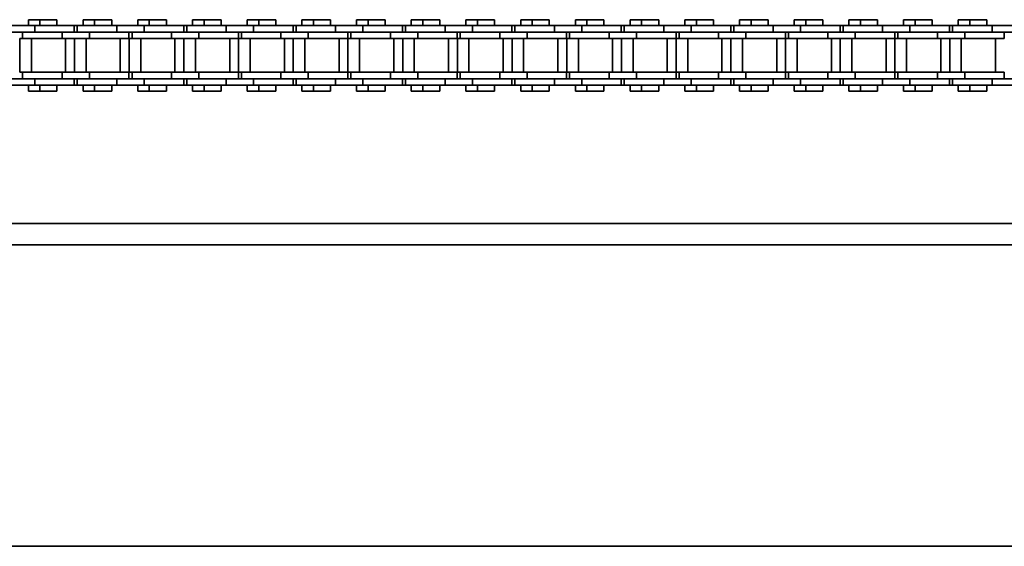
# Model space of a CAD drawing. Header units: millimetres. Extents: x -14862 to 14862, y -10512 to 10512.
# Tile 90 of 199: x -3198 to -2969, y -246 to -124. Entities that reach past the tile are written whole.
import ezdxf

# ---------------------------------------------------------------- set-up
doc = ezdxf.new("R2010")
doc.units = ezdxf.units.MM
doc.header["$LTSCALE"] = 4
doc.layers.add('几何体', color=7, linetype='Continuous', lineweight=35)

msp = doc.modelspace()

# ---------------------------------------------------------------- linework, layer by layer
at = {"layer": '几何体'}
for p, q in [((-3194.493, -124.953), (-3200.843, -124.953)), ((-3195.979, -123.578), (-3195.979, -124.953)), ((-3193.298, -123.578), (-3195.979, -123.578)), ((-3194.493, -124.953), (-3194.493, -126.453)), ((-3185.318, -124.953), (-3194.493, -124.953)), ((-3193.298, -123.578), (-3193.298, -124.953)), ((-3191.318, -123.578), (-3193.298, -123.578)), ((-3189.338, -123.578), (-3191.318, -123.578)), ((-3189.338, -124.953), (-3189.338, -123.578)), ((-3185.318, -126.453), (-3185.318, -124.953)), ((-3184.618, -124.953), (-3185.318, -124.953)), ((-3184.618, -124.953), (-3184.618, -126.453)), ((-3175.443, -124.953), (-3184.618, -124.953)), ((-3183.28, -123.578), (-3183.28, -124.953)), ((-3180.598, -123.578), (-3183.28, -123.578)), ((-3180.598, -123.578), (-3180.598, -124.953)), ((-3178.618, -123.578), (-3180.598, -123.578)), ((-3176.638, -123.578), (-3178.618, -123.578)), ((-3176.638, -124.953), (-3176.638, -123.578)), ((-3175.443, -124.953), (-3175.443, -126.453)), ((-3169.093, -124.953), (-3175.443, -124.953)), ((-3170.58, -123.578), (-3170.58, -124.953)), ((-3167.898, -123.578), (-3170.58, -123.578)), ((-3169.093, -124.953), (-3169.093, -126.453)), ((-3159.918, -124.953), (-3169.093, -124.953)), ((-3167.898, -123.578), (-3167.898, -124.953)), ((-3165.918, -123.578), (-3167.898, -123.578)), ((-3163.938, -123.578), (-3165.918, -123.578)), ((-3163.938, -124.953), (-3163.938, -123.578)), ((-3159.918, -126.453), (-3159.918, -124.953)), ((-3159.218, -124.953), (-3159.918, -124.953)), ((-3159.218, -124.953), (-3159.218, -126.453)), ((-3150.043, -124.953), (-3159.218, -124.953)), ((-3157.88, -123.578), (-3157.88, -124.953)), ((-3155.198, -123.578), (-3157.88, -123.578)), ((-3155.198, -123.578), (-3155.198, -124.953)), ((-3153.218, -123.578), (-3155.198, -123.578)), ((-3151.238, -123.578), (-3153.218, -123.578)), ((-3151.238, -124.953), (-3151.238, -123.578)), ((-3150.043, -124.953), (-3150.043, -126.453)), ((-3143.693, -124.953), (-3150.043, -124.953)), ((-3145.18, -123.578), (-3145.18, -124.953)), ((-3142.498, -123.578), (-3145.18, -123.578)), ((-3143.693, -124.953), (-3143.693, -126.453)), ((-3134.518, -124.953), (-3143.693, -124.953)), ((-3142.498, -123.578), (-3142.498, -124.953)), ((-3140.518, -123.578), (-3142.498, -123.578)), ((-3138.538, -123.578), (-3140.518, -123.578)), ((-3138.538, -124.953), (-3138.538, -123.578)), ((-3134.518, -126.453), (-3134.518, -124.953)), ((-3133.818, -124.953), (-3134.518, -124.953)), ((-3133.818, -124.953), (-3133.818, -126.453)), ((-3124.643, -124.953), (-3133.818, -124.953)), ((-3132.479, -123.578), (-3132.479, -124.953)), ((-3129.798, -123.578), (-3132.479, -123.578)), ((-3129.798, -123.578), (-3129.798, -124.953)), ((-3127.818, -123.578), (-3129.798, -123.578)), ((-3125.838, -123.578), (-3127.818, -123.578)), ((-3125.838, -124.953), (-3125.838, -123.578)), ((-3124.643, -124.953), (-3124.643, -126.453)), ((-3118.293, -124.953), (-3124.643, -124.953)), ((-3119.779, -123.578), (-3119.779, -124.953)), ((-3117.098, -123.578), (-3119.779, -123.578)), ((-3118.293, -124.953), (-3118.293, -126.453)), ((-3109.118, -124.953), (-3118.293, -124.953)), ((-3117.098, -123.578), (-3117.098, -124.953)), ((-3115.118, -123.578), (-3117.098, -123.578)), ((-3113.138, -123.578), (-3115.118, -123.578)), ((-3113.138, -124.953), (-3113.138, -123.578)), ((-3109.118, -126.453), (-3109.118, -124.953)), ((-3108.418, -124.953), (-3109.118, -124.953)), ((-3108.418, -124.953), (-3108.418, -126.453)), ((-3099.243, -124.953), (-3108.418, -124.953)), ((-3107.079, -123.578), (-3107.079, -124.953)), ((-3104.398, -123.578), (-3107.079, -123.578)), ((-3104.398, -123.578), (-3104.398, -124.953)), ((-3102.418, -123.578), (-3104.398, -123.578)), ((-3100.438, -123.578), (-3102.418, -123.578)), ((-3100.438, -124.953), (-3100.438, -123.578)), ((-3099.243, -124.953), (-3099.243, -126.453)), ((-3092.893, -124.953), (-3099.243, -124.953)), ((-3094.379, -123.578), (-3094.379, -124.953)), ((-3091.697, -123.578), (-3094.379, -123.578)), ((-3092.893, -124.953), (-3092.893, -126.453)), ((-3083.718, -124.953), (-3092.893, -124.953)), ((-3091.697, -123.578), (-3091.697, -124.953)), ((-3089.718, -123.578), (-3091.697, -123.578)), ((-3087.738, -123.578), (-3089.718, -123.578)), ((-3087.738, -124.953), (-3087.738, -123.578)), ((-3083.718, -126.453), (-3083.718, -124.953)), ((-3083.018, -124.953), (-3083.718, -124.953)), ((-3083.018, -124.953), (-3083.018, -126.453)), ((-3073.843, -124.953), (-3083.018, -124.953)), ((-3081.679, -123.578), (-3081.679, -124.953)), ((-3078.998, -123.578), (-3081.679, -123.578)), ((-3078.998, -123.578), (-3078.998, -124.953)), ((-3077.018, -123.578), (-3078.998, -123.578)), ((-3075.038, -123.578), (-3077.018, -123.578)), ((-3075.038, -124.953), (-3075.038, -123.578)), ((-3073.843, -124.953), (-3073.843, -126.453)), ((-3067.493, -124.953), (-3073.843, -124.953)), ((-3068.979, -123.578), (-3068.979, -124.953)), ((-3066.298, -123.578), (-3068.979, -123.578)), ((-3067.493, -124.953), (-3067.493, -126.453)), ((-3058.318, -124.953), (-3067.493, -124.953)), ((-3066.298, -123.578), (-3066.298, -124.953)), ((-3064.318, -123.578), (-3066.298, -123.578)), ((-3062.338, -123.578), (-3064.318, -123.578)), ((-3062.338, -124.953), (-3062.338, -123.578)), ((-3058.318, -126.453), (-3058.318, -124.953)), ((-3057.618, -124.953), (-3058.318, -124.953)), ((-3057.618, -124.953), (-3057.618, -126.453)), ((-3048.443, -124.953), (-3057.618, -124.953)), ((-3056.279, -123.578), (-3056.279, -124.953)), ((-3053.598, -123.578), (-3056.279, -123.578)), ((-3053.598, -123.578), (-3053.598, -124.953)), ((-3051.618, -123.578), (-3053.598, -123.578)), ((-3049.638, -123.578), (-3051.618, -123.578)), ((-3049.638, -124.953), (-3049.638, -123.578)), ((-3048.443, -124.953), (-3048.443, -126.453)), ((-3042.093, -124.953), (-3048.443, -124.953)), ((-3043.579, -123.578), (-3043.579, -124.953)), ((-3040.898, -123.578), (-3043.579, -123.578)), ((-3042.093, -124.953), (-3042.093, -126.453)), ((-3032.918, -124.953), (-3042.093, -124.953)), ((-3040.898, -123.578), (-3040.898, -124.953)), ((-3038.918, -123.578), (-3040.898, -123.578)), ((-3036.938, -123.578), (-3038.918, -123.578)), ((-3036.938, -124.953), (-3036.938, -123.578)), ((-3032.918, -126.453), (-3032.918, -124.953)), ((-3032.218, -124.953), (-3032.918, -124.953)), ((-3032.218, -124.953), (-3032.218, -126.453)), ((-3023.042, -124.953), (-3032.218, -124.953)), ((-3030.88, -123.578), (-3030.88, -124.953)), ((-3028.198, -123.578), (-3030.88, -123.578)), ((-3028.198, -123.578), (-3028.198, -124.953)), ((-3026.218, -123.578), (-3028.198, -123.578)), ((-3024.238, -123.578), (-3026.218, -123.578)), ((-3024.238, -124.953), (-3024.238, -123.578)), ((-3023.042, -124.953), (-3023.042, -126.453)), ((-3016.693, -124.953), (-3023.042, -124.953)), ((-3018.18, -123.578), (-3018.18, -124.953)), ((-3015.498, -123.578), (-3018.18, -123.578)), ((-3016.693, -124.953), (-3016.693, -126.453)), ((-3007.518, -124.953), (-3016.693, -124.953)), ((-3015.498, -123.578), (-3015.498, -124.953)), ((-3013.518, -123.578), (-3015.498, -123.578)), ((-3011.538, -123.578), (-3013.518, -123.578)), ((-3011.538, -124.953), (-3011.538, -123.578)), ((-3007.518, -126.453), (-3007.518, -124.953)), ((-3006.818, -124.953), (-3007.518, -124.953)), ((-3006.818, -124.953), (-3006.818, -126.453)), ((-2997.643, -124.953), (-3006.818, -124.953)), ((-3005.48, -123.578), (-3005.48, -124.953)), ((-3002.798, -123.578), (-3005.48, -123.578)), ((-3002.798, -123.578), (-3002.798, -124.953)), ((-3000.818, -123.578), (-3002.798, -123.578)), ((-2998.838, -123.578), (-3000.818, -123.578)), ((-2998.838, -124.953), (-2998.838, -123.578)), ((-2997.643, -124.953), (-2997.643, -126.453)), ((-2991.293, -124.953), (-2997.643, -124.953)), ((-2992.78, -123.578), (-2992.78, -124.953)), ((-2990.098, -123.578), (-2992.78, -123.578)), ((-2991.293, -124.953), (-2991.293, -126.453)), ((-2982.118, -124.953), (-2991.293, -124.953)), ((-2990.098, -123.578), (-2990.098, -124.953)), ((-2988.118, -123.578), (-2990.098, -123.578)), ((-2986.138, -123.578), (-2988.118, -123.578)), ((-2986.138, -124.953), (-2986.138, -123.578)), ((-2982.118, -126.453), (-2982.118, -124.953)), ((-2981.418, -124.953), (-2982.118, -124.953)), ((-2981.418, -124.953), (-2981.418, -126.453)), ((-2972.243, -124.953), (-2981.418, -124.953)), ((-2980.079, -123.578), (-2980.079, -124.953)), ((-2977.398, -123.578), (-2980.079, -123.578)), ((-2977.398, -123.578), (-2977.398, -124.953)), ((-2975.418, -123.578), (-2977.398, -123.578)), ((-2973.438, -123.578), (-2975.418, -123.578)), ((-2973.438, -124.953), (-2973.438, -123.578)), ((-2972.243, -124.953), (-2972.243, -126.453)), ((-2965.893, -124.953), (-2972.243, -124.953)), ((-3194.493, -126.453), (-3200.843, -126.453)), ((-3197.974, -127.953), (-3197.974, -135.803)), ((-3197.318, -127.953), (-3197.974, -127.953)), ((-3197.318, -126.453), (-3197.318, -127.953)), ((-3188.143, -127.953), (-3197.318, -127.953)), ((-3195.293, -127.953), (-3195.293, -135.803)), ((-3188.143, -126.453), (-3194.493, -126.453)), ((-3188.143, -126.453), (-3194.493, -126.453)), ((-3188.143, -126.453), (-3188.143, -127.953)), ((-3181.793, -126.453), (-3188.143, -126.453)), ((-3181.793, -127.953), (-3188.143, -127.953)), ((-3187.343, -135.803), (-3187.343, -127.953)), ((-3185.274, -127.953), (-3185.274, -135.803)), ((-3182.593, -127.953), (-3182.593, -135.803)), ((-3181.793, -126.453), (-3181.793, -127.953)), ((-3175.443, -126.453), (-3181.793, -126.453)), ((-3175.443, -126.453), (-3181.793, -126.453)), ((-3172.618, -127.953), (-3181.793, -127.953)), ((-3169.093, -126.453), (-3175.443, -126.453)), ((-3174.643, -135.803), (-3174.643, -127.953)), ((-3172.618, -127.953), (-3172.618, -126.453)), ((-3172.575, -127.953), (-3172.575, -135.803)), ((-3171.918, -127.953), (-3172.575, -127.953)), ((-3171.918, -126.453), (-3171.918, -127.953)), ((-3162.743, -127.953), (-3171.918, -127.953)), ((-3169.893, -127.953), (-3169.893, -135.803)), ((-3162.743, -126.453), (-3169.093, -126.453)), ((-3162.743, -126.453), (-3169.093, -126.453)), ((-3162.743, -126.453), (-3162.743, -127.953)), ((-3156.393, -126.453), (-3162.743, -126.453)), ((-3156.393, -127.953), (-3162.743, -127.953)), ((-3161.943, -135.803), (-3161.943, -127.953)), ((-3159.875, -127.953), (-3159.875, -135.803)), ((-3157.193, -127.953), (-3157.193, -135.803)), ((-3156.393, -126.453), (-3156.393, -127.953)), ((-3150.043, -126.453), (-3156.393, -126.453)), ((-3150.043, -126.453), (-3156.393, -126.453)), ((-3147.218, -127.953), (-3156.393, -127.953)), ((-3143.693, -126.453), (-3150.043, -126.453)), ((-3149.243, -135.803), (-3149.243, -127.953)), ((-3147.218, -127.953), (-3147.218, -126.453)), ((-3147.175, -127.953), (-3147.175, -135.803)), ((-3146.518, -127.953), (-3147.175, -127.953)), ((-3146.518, -126.453), (-3146.518, -127.953)), ((-3137.343, -127.953), (-3146.518, -127.953)), ((-3144.493, -127.953), (-3144.493, -135.803)), ((-3137.343, -126.453), (-3143.693, -126.453)), ((-3137.343, -126.453), (-3143.693, -126.453)), ((-3137.343, -126.453), (-3137.343, -127.953)), ((-3130.993, -126.453), (-3137.343, -126.453)), ((-3130.993, -127.953), (-3137.343, -127.953)), ((-3136.543, -135.803), (-3136.543, -127.953)), ((-3134.475, -127.953), (-3134.475, -135.803)), ((-3131.793, -127.953), (-3131.793, -135.803)), ((-3130.993, -126.453), (-3130.993, -127.953)), ((-3124.643, -126.453), (-3130.993, -126.453)), ((-3124.643, -126.453), (-3130.993, -126.453)), ((-3121.818, -127.953), (-3130.993, -127.953)), ((-3118.293, -126.453), (-3124.643, -126.453)), ((-3123.843, -135.803), (-3123.843, -127.953)), ((-3121.818, -127.953), (-3121.818, -126.453)), ((-3121.774, -127.953), (-3121.774, -135.803)), ((-3121.118, -127.953), (-3121.774, -127.953)), ((-3121.118, -126.453), (-3121.118, -127.953)), ((-3111.943, -127.953), (-3121.118, -127.953)), ((-3119.093, -127.953), (-3119.093, -135.803)), ((-3111.943, -126.453), (-3118.293, -126.453)), ((-3111.943, -126.453), (-3118.293, -126.453)), ((-3111.943, -126.453), (-3111.943, -127.953)), ((-3105.593, -126.453), (-3111.943, -126.453)), ((-3105.593, -127.953), (-3111.943, -127.953)), ((-3111.143, -135.803), (-3111.143, -127.953)), ((-3109.074, -127.953), (-3109.074, -135.803)), ((-3106.393, -127.953), (-3106.393, -135.803)), ((-3105.593, -126.453), (-3105.593, -127.953)), ((-3099.243, -126.453), (-3105.593, -126.453)), ((-3099.243, -126.453), (-3105.593, -126.453)), ((-3096.418, -127.953), (-3105.593, -127.953)), ((-3092.893, -126.453), (-3099.243, -126.453)), ((-3098.443, -135.803), (-3098.443, -127.953)), ((-3096.418, -127.953), (-3096.418, -126.453)), ((-3096.374, -127.953), (-3096.374, -135.803)), ((-3095.718, -127.953), (-3096.374, -127.953)), ((-3095.718, -126.453), (-3095.718, -127.953)), ((-3086.543, -127.953), (-3095.718, -127.953)), ((-3093.693, -127.953), (-3093.693, -135.803)), ((-3086.543, -126.453), (-3092.893, -126.453)), ((-3086.543, -126.453), (-3092.893, -126.453)), ((-3086.543, -126.453), (-3086.543, -127.953)), ((-3080.193, -126.453), (-3086.543, -126.453)), ((-3080.193, -127.953), (-3086.543, -127.953)), ((-3085.743, -135.803), (-3085.743, -127.953)), ((-3083.674, -127.953), (-3083.674, -135.803)), ((-3080.993, -127.953), (-3080.993, -135.803)), ((-3080.193, -126.453), (-3080.193, -127.953)), ((-3073.843, -126.453), (-3080.193, -126.453)), ((-3073.843, -126.453), (-3080.193, -126.453)), ((-3071.018, -127.953), (-3080.193, -127.953)), ((-3067.493, -126.453), (-3073.843, -126.453)), ((-3073.043, -135.803), (-3073.043, -127.953)), ((-3071.018, -127.953), (-3071.018, -126.453)), ((-3070.974, -127.953), (-3070.974, -135.803)), ((-3070.318, -127.953), (-3070.974, -127.953)), ((-3070.318, -126.453), (-3070.318, -127.953)), ((-3061.143, -127.953), (-3070.318, -127.953)), ((-3068.293, -127.953), (-3068.293, -135.803)), ((-3061.143, -126.453), (-3067.493, -126.453)), ((-3061.143, -126.453), (-3067.493, -126.453)), ((-3061.143, -126.453), (-3061.143, -127.953)), ((-3054.793, -126.453), (-3061.143, -126.453)), ((-3054.793, -127.953), (-3061.143, -127.953)), ((-3060.343, -135.803), (-3060.343, -127.953)), ((-3058.274, -127.953), (-3058.274, -135.803)), ((-3055.593, -127.953), (-3055.593, -135.803)), ((-3054.793, -126.453), (-3054.793, -127.953)), ((-3048.443, -126.453), (-3054.793, -126.453)), ((-3048.443, -126.453), (-3054.793, -126.453)), ((-3045.618, -127.953), (-3054.793, -127.953)), ((-3042.093, -126.453), (-3048.443, -126.453)), ((-3047.643, -135.803), (-3047.643, -127.953)), ((-3045.618, -127.953), (-3045.618, -126.453)), ((-3045.574, -127.953), (-3045.574, -135.803)), ((-3044.918, -127.953), (-3045.574, -127.953)), ((-3044.918, -126.453), (-3044.918, -127.953)), ((-3035.743, -127.953), (-3044.918, -127.953)), ((-3042.893, -127.953), (-3042.893, -135.803)), ((-3035.743, -126.453), (-3042.093, -126.453)), ((-3035.743, -126.453), (-3042.093, -126.453)), ((-3035.743, -126.453), (-3035.743, -127.953)), ((-3029.393, -126.453), (-3035.743, -126.453)), ((-3029.393, -127.953), (-3035.743, -127.953)), ((-3034.943, -135.803), (-3034.943, -127.953)), ((-3032.874, -127.953), (-3032.874, -135.803)), ((-3030.193, -127.953), (-3030.193, -135.803)), ((-3029.393, -126.453), (-3029.393, -127.953)), ((-3023.042, -126.453), (-3029.393, -126.453)), ((-3023.042, -126.453), (-3029.393, -126.453)), ((-3020.218, -127.953), (-3029.393, -127.953)), ((-3016.693, -126.453), (-3023.042, -126.453)), ((-3022.243, -135.803), (-3022.243, -127.953)), ((-3020.218, -127.953), (-3020.218, -126.453)), ((-3020.175, -127.953), (-3020.175, -135.803)), ((-3019.518, -127.953), (-3020.175, -127.953)), ((-3019.518, -126.453), (-3019.518, -127.953)), ((-3010.343, -127.953), (-3019.518, -127.953)), ((-3017.493, -127.953), (-3017.493, -135.803)), ((-3010.343, -126.453), (-3016.693, -126.453)), ((-3010.343, -126.453), (-3016.693, -126.453)), ((-3010.343, -126.453), (-3010.343, -127.953)), ((-3003.993, -126.453), (-3010.343, -126.453)), ((-3003.993, -127.953), (-3010.343, -127.953)), ((-3009.543, -135.803), (-3009.543, -127.953)), ((-3007.475, -127.953), (-3007.475, -135.803)), ((-3004.793, -127.953), (-3004.793, -135.803)), ((-3003.993, -126.453), (-3003.993, -127.953)), ((-2997.643, -126.453), (-3003.993, -126.453)), ((-2997.643, -126.453), (-3003.993, -126.453)), ((-2994.818, -127.953), (-3003.993, -127.953)), ((-2991.293, -126.453), (-2997.643, -126.453)), ((-2996.843, -135.803), (-2996.843, -127.953)), ((-2994.818, -127.953), (-2994.818, -126.453)), ((-2994.775, -127.953), (-2994.775, -135.803)), ((-2994.118, -127.953), (-2994.775, -127.953)), ((-2994.118, -126.453), (-2994.118, -127.953)), ((-2984.943, -127.953), (-2994.118, -127.953)), ((-2992.093, -127.953), (-2992.093, -135.803)), ((-2984.943, -126.453), (-2991.293, -126.453)), ((-2984.943, -126.453), (-2991.293, -126.453)), ((-2984.943, -126.453), (-2984.943, -127.953)), ((-2978.593, -126.453), (-2984.943, -126.453)), ((-2978.593, -127.953), (-2984.943, -127.953)), ((-2984.143, -135.803), (-2984.143, -127.953)), ((-2982.075, -127.953), (-2982.075, -135.803)), ((-2979.393, -127.953), (-2979.393, -135.803)), ((-2978.593, -126.453), (-2978.593, -127.953)), ((-2972.243, -126.453), (-2978.593, -126.453)), ((-2972.243, -126.453), (-2978.593, -126.453)), ((-2969.418, -127.953), (-2978.593, -127.953)), ((-2965.893, -126.453), (-2972.243, -126.453)), ((-2971.443, -135.803), (-2971.443, -127.953)), ((-2969.418, -127.953), (-2969.418, -126.453)), ((-3197.318, -135.803), (-3197.974, -135.803)), ((-3197.318, -135.803), (-3197.318, -137.303)), ((-3188.143, -135.803), (-3197.318, -135.803)), ((-3188.143, -137.303), (-3188.143, -135.803)), ((-3181.793, -135.803), (-3188.143, -135.803)), ((-3181.793, -137.303), (-3181.793, -135.803)), ((-3172.618, -135.803), (-3181.793, -135.803)), ((-3172.618, -137.303), (-3172.618, -135.803)), ((-3171.918, -135.803), (-3172.575, -135.803)), ((-3171.918, -135.803), (-3171.918, -137.303)), ((-3162.743, -135.803), (-3171.918, -135.803)), ((-3162.743, -137.303), (-3162.743, -135.803)), ((-3156.393, -135.803), (-3162.743, -135.803)), ((-3156.393, -137.303), (-3156.393, -135.803)), ((-3147.218, -135.803), (-3156.393, -135.803)), ((-3147.218, -137.303), (-3147.218, -135.803)), ((-3146.518, -135.803), (-3147.175, -135.803)), ((-3146.518, -135.803), (-3146.518, -137.303)), ((-3137.343, -135.803), (-3146.518, -135.803)), ((-3137.343, -137.303), (-3137.343, -135.803)), ((-3130.993, -135.803), (-3137.343, -135.803)), ((-3130.993, -137.303), (-3130.993, -135.803)), ((-3121.818, -135.803), (-3130.993, -135.803)), ((-3121.818, -137.303), (-3121.818, -135.803)), ((-3121.118, -135.803), (-3121.774, -135.803)), ((-3121.118, -135.803), (-3121.118, -137.303)), ((-3111.943, -135.803), (-3121.118, -135.803)), ((-3111.943, -137.303), (-3111.943, -135.803)), ((-3105.593, -135.803), (-3111.943, -135.803)), ((-3105.593, -137.303), (-3105.593, -135.803)), ((-3096.418, -135.803), (-3105.593, -135.803)), ((-3096.418, -137.303), (-3096.418, -135.803)), ((-3095.718, -135.803), (-3096.374, -135.803)), ((-3095.718, -135.803), (-3095.718, -137.303)), ((-3086.543, -135.803), (-3095.718, -135.803)), ((-3086.543, -137.303), (-3086.543, -135.803)), ((-3080.193, -135.803), (-3086.543, -135.803)), ((-3080.193, -137.303), (-3080.193, -135.803)), ((-3071.018, -135.803), (-3080.193, -135.803)), ((-3071.018, -137.303), (-3071.018, -135.803)), ((-3070.318, -135.803), (-3070.974, -135.803)), ((-3070.318, -135.803), (-3070.318, -137.303)), ((-3061.143, -135.803), (-3070.318, -135.803)), ((-3061.143, -137.303), (-3061.143, -135.803)), ((-3054.793, -135.803), (-3061.143, -135.803)), ((-3054.793, -137.303), (-3054.793, -135.803)), ((-3045.618, -135.803), (-3054.793, -135.803)), ((-3045.618, -137.303), (-3045.618, -135.803)), ((-3044.918, -135.803), (-3045.574, -135.803)), ((-3044.918, -135.803), (-3044.918, -137.303)), ((-3035.743, -135.803), (-3044.918, -135.803)), ((-3035.743, -137.303), (-3035.743, -135.803)), ((-3029.393, -135.803), (-3035.743, -135.803)), ((-3029.393, -137.303), (-3029.393, -135.803)), ((-3020.218, -135.803), (-3029.393, -135.803)), ((-3020.218, -137.303), (-3020.218, -135.803)), ((-3019.518, -135.803), (-3020.175, -135.803)), ((-3019.518, -135.803), (-3019.518, -137.303)), ((-3010.343, -135.803), (-3019.518, -135.803)), ((-3010.343, -137.303), (-3010.343, -135.803)), ((-3003.993, -135.803), (-3010.343, -135.803)), ((-3003.993, -137.303), (-3003.993, -135.803)), ((-2994.818, -135.803), (-3003.993, -135.803)), ((-2994.818, -137.303), (-2994.818, -135.803)), ((-2994.118, -135.803), (-2994.775, -135.803)), ((-2994.118, -135.803), (-2994.118, -137.303)), ((-2984.943, -135.803), (-2994.118, -135.803)), ((-2984.943, -137.303), (-2984.943, -135.803)), ((-2978.593, -135.803), (-2984.943, -135.803)), ((-2978.593, -137.303), (-2978.593, -135.803)), ((-2969.418, -135.803), (-2978.593, -135.803)), ((-2969.418, -137.303), (-2969.418, -135.803)), ((-3194.493, -137.303), (-3200.843, -137.303)), ((-3194.493, -138.803), (-3200.843, -138.803)), ((-3195.979, -138.803), (-3195.979, -140.178)), ((-3188.143, -137.303), (-3194.493, -137.303)), ((-3194.493, -138.803), (-3194.493, -137.303)), ((-3188.143, -137.303), (-3194.493, -137.303)), ((-3185.318, -138.803), (-3194.493, -138.803)), ((-3193.298, -138.803), (-3193.298, -140.178)), ((-3189.338, -140.178), (-3189.338, -138.803)), ((-3181.793, -137.303), (-3188.143, -137.303)), ((-3185.318, -138.803), (-3185.318, -137.303)), ((-3184.618, -138.803), (-3185.318, -138.803)), ((-3184.618, -137.303), (-3184.618, -138.803)), ((-3175.443, -138.803), (-3184.618, -138.803)), ((-3183.28, -138.803), (-3183.28, -140.178)), ((-3175.443, -137.303), (-3181.793, -137.303)), ((-3175.443, -137.303), (-3181.793, -137.303)), ((-3180.598, -138.803), (-3180.598, -140.178)), ((-3176.638, -140.178), (-3176.638, -138.803)), ((-3175.443, -138.803), (-3175.443, -137.303)), ((-3169.093, -137.303), (-3175.443, -137.303)), ((-3169.093, -138.803), (-3175.443, -138.803)), ((-3170.58, -138.803), (-3170.58, -140.178)), ((-3162.743, -137.303), (-3169.093, -137.303)), ((-3169.093, -138.803), (-3169.093, -137.303)), ((-3162.743, -137.303), (-3169.093, -137.303)), ((-3159.918, -138.803), (-3169.093, -138.803)), ((-3167.898, -138.803), (-3167.898, -140.178)), ((-3163.938, -140.178), (-3163.938, -138.803)), ((-3156.393, -137.303), (-3162.743, -137.303)), ((-3159.918, -138.803), (-3159.918, -137.303)), ((-3159.218, -138.803), (-3159.918, -138.803)), ((-3159.218, -137.303), (-3159.218, -138.803)), ((-3150.043, -138.803), (-3159.218, -138.803)), ((-3157.88, -138.803), (-3157.88, -140.178)), ((-3150.043, -137.303), (-3156.393, -137.303)), ((-3150.043, -137.303), (-3156.393, -137.303)), ((-3155.198, -138.803), (-3155.198, -140.178)), ((-3151.238, -140.178), (-3151.238, -138.803)), ((-3150.043, -138.803), (-3150.043, -137.303)), ((-3143.693, -137.303), (-3150.043, -137.303)), ((-3143.693, -138.803), (-3150.043, -138.803)), ((-3145.18, -138.803), (-3145.18, -140.178)), ((-3137.343, -137.303), (-3143.693, -137.303)), ((-3143.693, -138.803), (-3143.693, -137.303)), ((-3137.343, -137.303), (-3143.693, -137.303)), ((-3134.518, -138.803), (-3143.693, -138.803)), ((-3142.498, -138.803), (-3142.498, -140.178)), ((-3138.538, -140.178), (-3138.538, -138.803)), ((-3130.993, -137.303), (-3137.343, -137.303)), ((-3134.518, -138.803), (-3134.518, -137.303)), ((-3133.818, -138.803), (-3134.518, -138.803)), ((-3133.818, -137.303), (-3133.818, -138.803)), ((-3124.643, -138.803), (-3133.818, -138.803)), ((-3132.479, -138.803), (-3132.479, -140.178)), ((-3124.643, -137.303), (-3130.993, -137.303)), ((-3124.643, -137.303), (-3130.993, -137.303)), ((-3129.798, -138.803), (-3129.798, -140.178)), ((-3125.838, -140.178), (-3125.838, -138.803)), ((-3124.643, -138.803), (-3124.643, -137.303)), ((-3118.293, -137.303), (-3124.643, -137.303)), ((-3118.293, -138.803), (-3124.643, -138.803)), ((-3119.779, -138.803), (-3119.779, -140.178)), ((-3111.943, -137.303), (-3118.293, -137.303)), ((-3118.293, -138.803), (-3118.293, -137.303)), ((-3111.943, -137.303), (-3118.293, -137.303)), ((-3109.118, -138.803), (-3118.293, -138.803)), ((-3117.098, -138.803), (-3117.098, -140.178)), ((-3113.138, -140.178), (-3113.138, -138.803)), ((-3105.593, -137.303), (-3111.943, -137.303)), ((-3109.118, -138.803), (-3109.118, -137.303)), ((-3108.418, -138.803), (-3109.118, -138.803)), ((-3108.418, -137.303), (-3108.418, -138.803)), ((-3099.243, -138.803), (-3108.418, -138.803)), ((-3107.079, -138.803), (-3107.079, -140.178)), ((-3099.243, -137.303), (-3105.593, -137.303)), ((-3099.243, -137.303), (-3105.593, -137.303)), ((-3104.398, -138.803), (-3104.398, -140.178)), ((-3100.438, -140.178), (-3100.438, -138.803)), ((-3099.243, -138.803), (-3099.243, -137.303)), ((-3092.893, -137.303), (-3099.243, -137.303)), ((-3092.893, -138.803), (-3099.243, -138.803)), ((-3094.379, -138.803), (-3094.379, -140.178)), ((-3086.543, -137.303), (-3092.893, -137.303)), ((-3092.893, -138.803), (-3092.893, -137.303)), ((-3086.543, -137.303), (-3092.893, -137.303)), ((-3083.718, -138.803), (-3092.893, -138.803)), ((-3091.697, -138.803), (-3091.697, -140.178)), ((-3087.738, -140.178), (-3087.738, -138.803)), ((-3080.193, -137.303), (-3086.543, -137.303)), ((-3083.718, -138.803), (-3083.718, -137.303)), ((-3083.018, -138.803), (-3083.718, -138.803)), ((-3083.018, -137.303), (-3083.018, -138.803)), ((-3073.843, -138.803), (-3083.018, -138.803)), ((-3081.679, -138.803), (-3081.679, -140.178)), ((-3073.843, -137.303), (-3080.193, -137.303)), ((-3073.843, -137.303), (-3080.193, -137.303)), ((-3078.998, -138.803), (-3078.998, -140.178)), ((-3075.038, -140.178), (-3075.038, -138.803)), ((-3073.843, -138.803), (-3073.843, -137.303)), ((-3067.493, -137.303), (-3073.843, -137.303)), ((-3067.493, -138.803), (-3073.843, -138.803)), ((-3068.979, -138.803), (-3068.979, -140.178)), ((-3061.143, -137.303), (-3067.493, -137.303)), ((-3067.493, -138.803), (-3067.493, -137.303)), ((-3061.143, -137.303), (-3067.493, -137.303)), ((-3058.318, -138.803), (-3067.493, -138.803)), ((-3066.298, -138.803), (-3066.298, -140.178)), ((-3062.338, -140.178), (-3062.338, -138.803)), ((-3054.793, -137.303), (-3061.143, -137.303)), ((-3058.318, -138.803), (-3058.318, -137.303)), ((-3057.618, -138.803), (-3058.318, -138.803)), ((-3057.618, -137.303), (-3057.618, -138.803)), ((-3048.443, -138.803), (-3057.618, -138.803)), ((-3056.279, -138.803), (-3056.279, -140.178)), ((-3048.443, -137.303), (-3054.793, -137.303)), ((-3048.443, -137.303), (-3054.793, -137.303)), ((-3053.598, -138.803), (-3053.598, -140.178)), ((-3049.638, -140.178), (-3049.638, -138.803)), ((-3048.443, -138.803), (-3048.443, -137.303)), ((-3042.093, -137.303), (-3048.443, -137.303)), ((-3042.093, -138.803), (-3048.443, -138.803)), ((-3043.579, -138.803), (-3043.579, -140.178)), ((-3035.743, -137.303), (-3042.093, -137.303)), ((-3042.093, -138.803), (-3042.093, -137.303)), ((-3035.743, -137.303), (-3042.093, -137.303)), ((-3032.918, -138.803), (-3042.093, -138.803)), ((-3040.898, -138.803), (-3040.898, -140.178)), ((-3036.938, -140.178), (-3036.938, -138.803)), ((-3029.393, -137.303), (-3035.743, -137.303)), ((-3032.918, -138.803), (-3032.918, -137.303)), ((-3032.218, -138.803), (-3032.918, -138.803)), ((-3032.218, -137.303), (-3032.218, -138.803)), ((-3023.042, -138.803), (-3032.218, -138.803)), ((-3030.88, -138.803), (-3030.88, -140.178)), ((-3023.042, -137.303), (-3029.393, -137.303)), ((-3023.042, -137.303), (-3029.393, -137.303)), ((-3028.198, -138.803), (-3028.198, -140.178)), ((-3024.238, -140.178), (-3024.238, -138.803)), ((-3023.042, -138.803), (-3023.042, -137.303)), ((-3016.693, -137.303), (-3023.042, -137.303)), ((-3016.693, -138.803), (-3023.042, -138.803)), ((-3018.18, -138.803), (-3018.18, -140.178)), ((-3010.343, -137.303), (-3016.693, -137.303)), ((-3016.693, -138.803), (-3016.693, -137.303)), ((-3010.343, -137.303), (-3016.693, -137.303)), ((-3007.518, -138.803), (-3016.693, -138.803)), ((-3015.498, -138.803), (-3015.498, -140.178)), ((-3011.538, -140.178), (-3011.538, -138.803)), ((-3003.993, -137.303), (-3010.343, -137.303)), ((-3007.518, -138.803), (-3007.518, -137.303)), ((-3006.818, -138.803), (-3007.518, -138.803)), ((-3006.818, -137.303), (-3006.818, -138.803)), ((-2997.643, -138.803), (-3006.818, -138.803)), ((-3005.48, -138.803), (-3005.48, -140.178)), ((-2997.643, -137.303), (-3003.993, -137.303)), ((-2997.643, -137.303), (-3003.993, -137.303)), ((-3002.798, -138.803), (-3002.798, -140.178)), ((-2998.838, -140.178), (-2998.838, -138.803)), ((-2997.643, -138.803), (-2997.643, -137.303)), ((-2991.293, -137.303), (-2997.643, -137.303)), ((-2991.293, -138.803), (-2997.643, -138.803)), ((-2992.78, -138.803), (-2992.78, -140.178)), ((-2984.943, -137.303), (-2991.293, -137.303)), ((-2991.293, -138.803), (-2991.293, -137.303)), ((-2984.943, -137.303), (-2991.293, -137.303)), ((-2982.118, -138.803), (-2991.293, -138.803)), ((-2990.098, -138.803), (-2990.098, -140.178)), ((-2986.138, -140.178), (-2986.138, -138.803)), ((-2978.593, -137.303), (-2984.943, -137.303)), ((-2982.118, -138.803), (-2982.118, -137.303)), ((-2981.418, -138.803), (-2982.118, -138.803)), ((-2981.418, -137.303), (-2981.418, -138.803)), ((-2972.243, -138.803), (-2981.418, -138.803)), ((-2980.079, -138.803), (-2980.079, -140.178)), ((-2972.243, -137.303), (-2978.593, -137.303)), ((-2972.243, -137.303), (-2978.593, -137.303)), ((-2977.398, -138.803), (-2977.398, -140.178)), ((-2973.438, -140.178), (-2973.438, -138.803)), ((-2972.243, -138.803), (-2972.243, -137.303)), ((-2965.893, -137.303), (-2972.243, -137.303)), ((-2965.893, -138.803), (-2972.243, -138.803)), ((-3193.298, -140.178), (-3195.979, -140.178)), ((-3191.318, -140.178), (-3193.298, -140.178)), ((-3189.338, -140.178), (-3191.318, -140.178)), ((-3180.598, -140.178), (-3183.28, -140.178)), ((-3178.618, -140.178), (-3180.598, -140.178)), ((-3176.638, -140.178), (-3178.618, -140.178)), ((-3167.898, -140.178), (-3170.58, -140.178)), ((-3165.918, -140.178), (-3167.898, -140.178)), ((-3163.938, -140.178), (-3165.918, -140.178)), ((-3155.198, -140.178), (-3157.88, -140.178)), ((-3153.218, -140.178), (-3155.198, -140.178)), ((-3151.238, -140.178), (-3153.218, -140.178)), ((-3142.498, -140.178), (-3145.18, -140.178)), ((-3140.518, -140.178), (-3142.498, -140.178)), ((-3138.538, -140.178), (-3140.518, -140.178)), ((-3129.798, -140.178), (-3132.479, -140.178)), ((-3127.818, -140.178), (-3129.798, -140.178)), ((-3125.838, -140.178), (-3127.818, -140.178)), ((-3117.098, -140.178), (-3119.779, -140.178)), ((-3115.118, -140.178), (-3117.098, -140.178)), ((-3113.138, -140.178), (-3115.118, -140.178)), ((-3104.398, -140.178), (-3107.079, -140.178)), ((-3102.418, -140.178), (-3104.398, -140.178)), ((-3100.438, -140.178), (-3102.418, -140.178)), ((-3091.697, -140.178), (-3094.379, -140.178)), ((-3089.718, -140.178), (-3091.697, -140.178)), ((-3087.738, -140.178), (-3089.718, -140.178)), ((-3078.998, -140.178), (-3081.679, -140.178)), ((-3077.018, -140.178), (-3078.998, -140.178)), ((-3075.038, -140.178), (-3077.018, -140.178)), ((-3066.298, -140.178), (-3068.979, -140.178)), ((-3064.318, -140.178), (-3066.298, -140.178)), ((-3062.338, -140.178), (-3064.318, -140.178)), ((-3053.598, -140.178), (-3056.279, -140.178)), ((-3051.618, -140.178), (-3053.598, -140.178)), ((-3049.638, -140.178), (-3051.618, -140.178)), ((-3040.898, -140.178), (-3043.579, -140.178)), ((-3038.918, -140.178), (-3040.898, -140.178)), ((-3036.938, -140.178), (-3038.918, -140.178)), ((-3028.198, -140.178), (-3030.88, -140.178)), ((-3026.218, -140.178), (-3028.198, -140.178)), ((-3024.238, -140.178), (-3026.218, -140.178)), ((-3015.498, -140.178), (-3018.18, -140.178)), ((-3013.518, -140.178), (-3015.498, -140.178)), ((-3011.538, -140.178), (-3013.518, -140.178)), ((-3002.798, -140.178), (-3005.48, -140.178)), ((-3000.818, -140.178), (-3002.798, -140.178)), ((-2998.838, -140.178), (-3000.818, -140.178)), ((-2990.098, -140.178), (-2992.78, -140.178)), ((-2988.118, -140.178), (-2990.098, -140.178)), ((-2986.138, -140.178), (-2988.118, -140.178)), ((-2977.398, -140.178), (-2980.079, -140.178)), ((-2975.418, -140.178), (-2977.398, -140.178)), ((-2973.438, -140.178), (-2975.418, -140.178)), ((-3773.859, -170.88), (-2698.399, -170.88)), ((-2558.859, -175.88), (-4788.579, -175.88)), ((-2558.859, -245.88), (-4788.579, -245.88))]:
    msp.add_line(p, q, dxfattribs=at)

doc.saveas('drawing.dxf')
